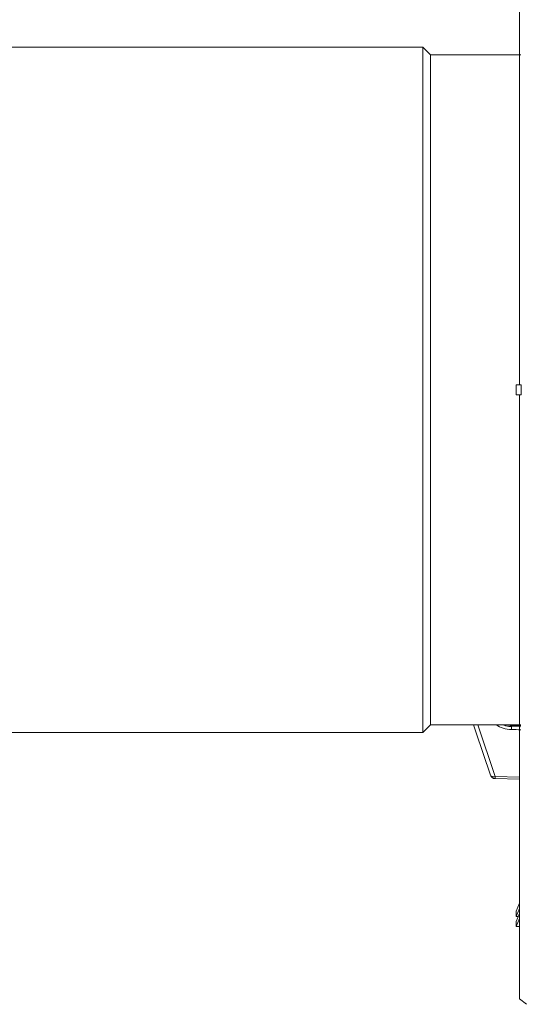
# Model space of a CAD drawing. Header units: millimetres. Extents: x 0 to 1118, y 0 to 864.
# Tile 109 of 256: x 191 to 216, y 661 to 709. Entities that reach past the tile are written whole.
import ezdxf

# ---------------------------------------------------------------- set-up
doc = ezdxf.new("R2010")
doc.units = ezdxf.units.MM

msp = doc.modelspace()

# ---------------------------------------------------------------- linework, layer by layer
at = {"color": 7, "linetype": 'Continuous', "lineweight": 15}
for p, q in [((210.679, 708.087), (179.629, 708.087)), ((211.054, 707.712), (210.679, 708.087)), ((210.679, 674.337), (210.679, 708.087)), ((215.516, 707.712), (211.054, 707.712)), ((211.054, 674.712), (211.054, 707.712)), ((215.528, 691.464), (215.282, 691.464)), ((215.282, 691.464), (215.282, 690.964)), ((215.528, 691.464), (215.528, 690.964)), ((215.528, 690.964), (215.282, 690.964)), ((210.679, 674.337), (211.054, 674.712)), ((211.054, 674.712), (215.516, 674.712)), ((215.516, 674.676), (215.058, 674.684)), ((179.629, 674.337), (210.679, 674.337)), ((214.245, 672.066), (215.451, 672.036)), ((215.282, 665.53), (215.451, 665.933)), ((215.451, 665.676), (215.282, 665.273)), ((215.282, 665.273), (215.282, 665.53)), ((215.282, 665.023), (215.451, 665.426)), ((215.387, 665.273), (215.282, 665.273)), ((215.451, 665.183), (215.282, 664.78)), ((215.282, 664.78), (215.282, 665.023)), ((215.451, 664.78), (215.282, 664.78)), ((215.451, 661.214), (215.791, 660.951))]:
    msp.add_line(p, q, dxfattribs=at)
at = {"color": 9, "linetype": 'Continuous', "lineweight": 0}
for p, q in [((213.395, 674.712), (214.246, 672.165)), ((214.962, 674.694), (215.516, 674.68)), ((215.055, 674.633), (215.055, 674.483)), ((215.516, 674.625), (215.055, 674.633)), ((214.246, 672.165), (215.451, 672.135))]:
    msp.add_line(p, q, dxfattribs=at)
at = {"color": 7, "linetype": 'Continuous', "lineweight": 15, "flags": 128}
msp.add_lwpolyline([(213.186, 674.712), (213.298, 674.377), (214.014, 672.236)], dxfattribs=at)
at = {"color": 9, "linetype": 'Continuous', "lineweight": 0, "flags": 128}
msp.add_lwpolyline([(214.014, 672.236), (214.014, 672.236), (214.027, 672.211), (214.049, 672.19), (214.078, 672.174), (214.114, 672.163), (214.155, 672.157), (214.2, 672.158), (214.246, 672.165)], dxfattribs=at)
at = {"color": 9, "linetype": 'Continuous', "lineweight": 0}
for centre, radius, start, end in [((215.646, 674.633), 0.59, 175.063, 180.0267), ((219.444, 672.023), 5.2, 178.4349, 179.5327)]:
    msp.add_arc(centre, radius, start, end, dxfattribs=at)
at = {"color": 7, "linetype": 'Continuous', "lineweight": 15}
msp.add_arc((214.251, 672.315), 0.25, 198.4784, 268.5953, dxfattribs=at)
msp.add_ellipse((1001.04, 682.884), major_axis=(1586.947, -16.66), ratio=0.012077, start_param=4.194357, end_param=4.194691, dxfattribs=at)
for points, knots in [([(215.451, 721.214), (215.451, 721.186), (215.451, 721.131), (215.451, 720.682), (215.451, 719.97), (215.451, 718.975), (215.451, 717.715), (215.451, 716.198), (215.451, 714.442), (215.451, 712.462), (215.451, 710.277), (215.451, 707.908), (215.451, 705.379), (215.451, 702.732), (215.451, 699.996), (215.451, 697.199), (215.451, 694.346), (215.451, 692.425), (215.451, 691.464)], [0, 0, 0, 0, 0.062833, 0.125666, 0.188499, 0.251332, 0.314165, 0.376999, 0.439832, 0.502665, 0.565498, 0.628331, 0.691164, 0.753997, 0.815498, 0.876999, 0.938499, 1, 1, 1, 1]), ([(215.451, 690.964), (215.451, 690.004), (215.451, 688.082), (215.451, 685.23), (215.451, 682.432), (215.451, 679.696), (215.451, 677.05), (215.451, 674.52), (215.451, 672.152), (215.451, 669.967), (215.451, 667.987), (215.451, 666.23), (215.451, 664.714), (215.451, 663.454), (215.451, 662.459), (215.451, 661.747), (215.451, 661.298), (215.451, 661.242), (215.451, 661.214)], [0, 0, 0, 0, 0.061501, 0.123001, 0.184502, 0.246003, 0.308836, 0.371669, 0.434502, 0.497335, 0.560168, 0.623001, 0.685835, 0.748668, 0.811501, 0.874334, 0.937167, 1, 1, 1, 1]), ([(215.055, 674.483), (214.914, 674.495), (214.633, 674.52), (214.4, 674.649), (214.284, 674.712)], [0, 0, 0, 0, 0.5049904, 1, 1, 1, 1]), ([(215.057, 674.686), (215.049, 674.685), (214.969, 674.679), (214.889, 674.697), (214.818, 674.712)], [0, 0, 0, 0, 0.101782, 1, 1, 1, 1])]:
    msp.add_open_spline(points, degree=3, knots=knots, dxfattribs=at)
at = {"color": 9, "linetype": 'Continuous', "lineweight": 0}
msp.add_open_spline([(215.055, 674.633), (214.966, 674.636), (214.82, 674.642), (214.69, 674.693), (214.64, 674.712)], degree=3, knots=[0, 0, 0, 0, 0.617136, 1, 1, 1, 1], dxfattribs=at)

doc.saveas('drawing.dxf')
